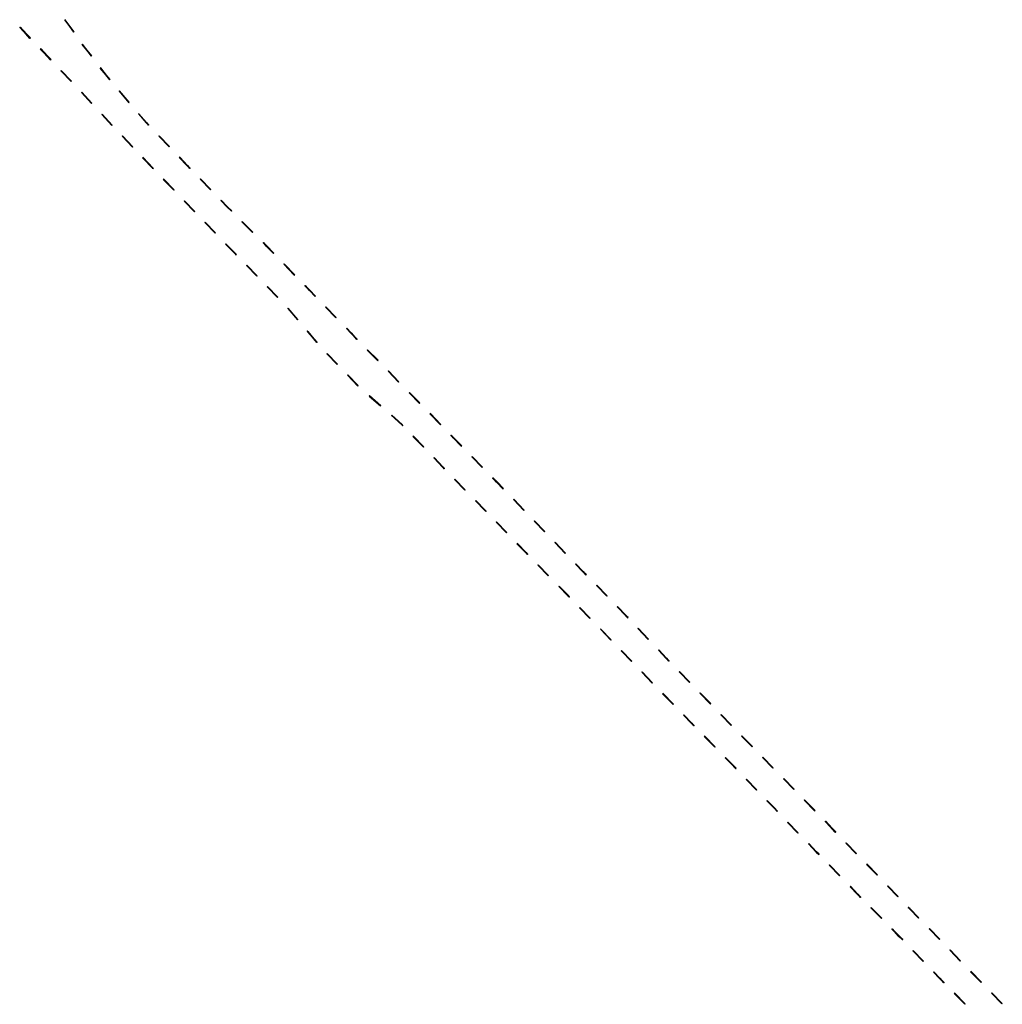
# Model space of a CAD drawing. Header units: metres. Extents: x 79047 to 79741, y 1317150 to 1317939.
# Tile 2 of 4: x 79354 to 79551, y 1317346 to 1317544. Entities that reach past the tile are written whole.
import ezdxf

# ---------------------------------------------------------------- set-up
doc = ezdxf.new("R2010")
doc.units = ezdxf.units.M
doc.layers.add('77300000_veoppmeriking_maskinelt', color=7, linetype='Continuous', true_color=0xf1f0ea)

msp = doc.modelspace()

# ---------------------------------------------------------------- meshes
at = {"layer": '77300000_veoppmeriking_maskinelt', "transparency": 33554687}
mesh = msp.add_polyface(dxfattribs=at)
corners = [(79364.38, 1317541.75, 36.31), (79362.58, 1317544.15, 36.28), (79364.3, 1317541.69, 36.31), (79362.66, 1317544.21, 36.28)]
mesh.append_faces([[corners[k] for k in face] for face in [(0, 1, 2), (1, 0, 3)]])
mesh = msp.add_polyface(dxfattribs=at)
corners = [(79355.58, 1317540.46, 36.5), (79353.59, 1317542.7, 36.44), (79353.51, 1317542.63, 36.44), (79355.66, 1317540.53, 36.49)]
mesh.append_faces([[corners[k] for k in face] for face in [(0, 1, 2), (3, 1, 0)]])
mesh = msp.add_polyface(dxfattribs=at)
corners = [(79359.72, 1317536.12, 36.56), (79357.73, 1317538.36, 36.53), (79357.65, 1317538.29, 36.54), (79359.8, 1317536.19, 36.56)]
mesh.append_faces([[corners[k] for k in face] for face in [(0, 1, 2), (3, 1, 0)]])
mesh = msp.add_polyface(dxfattribs=at)
corners = [(79367.95, 1317536.93, 36.35), (79366.04, 1317539.25, 36.33), (79367.87, 1317536.87, 36.35), (79366.12, 1317539.31, 36.33)]
mesh.append_faces([[corners[k] for k in face] for face in [(0, 1, 2), (1, 0, 3)]])
mesh = msp.add_polyface(dxfattribs=at)
corners = [(79363.86, 1317531.78, 36.61), (79361.87, 1317534.02, 36.59), (79361.79, 1317533.95, 36.59), (79363.94, 1317531.85, 36.6)]
mesh.append_faces([[corners[k] for k in face] for face in [(0, 1, 2), (3, 1, 0)]])
mesh = msp.add_polyface(dxfattribs=at)
corners = [(79371.61, 1317532.18, 36.39), (79369.7, 1317534.49, 36.37), (79371.53, 1317532.12, 36.39), (79369.78, 1317534.55, 36.37)]
mesh.append_faces([[corners[k] for k in face] for face in [(0, 1, 2), (1, 0, 3)]])
mesh = msp.add_polyface(dxfattribs=at)
corners = [(79375.5, 1317527.61, 36.43), (79373.47, 1317529.82, 36.41), (79375.42, 1317527.54, 36.43), (79373.54, 1317529.89, 36.41)]
mesh.append_faces([[corners[k] for k in face] for face in [(0, 1, 2), (1, 0, 3)]])
mesh = msp.add_polyface(dxfattribs=at)
corners = [(79368.01, 1317527.44, 36.6), (79365.9, 1317529.58, 36.61), (79367.94, 1317527.37, 36.61), (79365.97, 1317529.64, 36.6)]
mesh.append_faces([[corners[k] for k in face] for face in [(0, 1, 2), (1, 0, 3)]])
mesh = msp.add_polyface(dxfattribs=at)
corners = [(79372.08, 1317523.03, 36.6), (79369.97, 1317525.17, 36.61), (79372.01, 1317522.97, 36.61), (79370.05, 1317525.24, 36.6)]
mesh.append_faces([[corners[k] for k in face] for face in [(0, 1, 2), (1, 0, 3)]])
mesh = msp.add_polyface(dxfattribs=at)
corners = [(79378.96, 1317523.56, 36.47), (79377.37, 1317525.27, 36.45), (79378.89, 1317523.5, 36.47), (79377.45, 1317525.33, 36.45), (79379.35, 1317523.01, 36.47), (79379.42, 1317523.08, 36.47)]
mesh.append_faces([[corners[k] for k in face] for face in [(0, 1, 2), (1, 0, 3), (4, 0, 2), (5, 0, 4)]])
mesh = msp.add_polyface(dxfattribs=at)
corners = [(79376.21, 1317518.68, 36.59), (79374.07, 1317520.79, 36.6), (79376.14, 1317518.61, 36.59), (79374.14, 1317520.86, 36.6)]
mesh.append_faces([[corners[k] for k in face] for face in [(0, 1, 2), (1, 0, 3)]])
mesh = msp.add_polyface(dxfattribs=at)
corners = [(79383.57, 1317518.74, 36.5), (79381.42, 1317520.84, 36.49), (79383.49, 1317518.67, 36.5), (79381.49, 1317520.91, 36.48)]
mesh.append_faces([[corners[k] for k in face] for face in [(0, 1, 2), (1, 0, 3)]])
mesh = msp.add_polyface(dxfattribs=at)
corners = [(79380.28, 1317514.38, 36.57), (79378.2, 1317516.43, 36.58), (79380.21, 1317514.31, 36.58), (79378.27, 1317516.5, 36.58), (79380.26, 1317514.26, 36.58), (79380.34, 1317514.33, 36.57)]
mesh.append_faces([[corners[k] for k in face] for face in [(0, 1, 2), (1, 0, 3), (0, 2, 4), (4, 5, 0)]])
mesh = msp.add_polyface(dxfattribs=at)
corners = [(79387.23, 1317514.9, 36.54), (79385.56, 1317516.5, 36.53), (79387.16, 1317514.83, 36.54), (79385.64, 1317516.57, 36.52), (79387.64, 1317514.33, 36.55), (79387.71, 1317514.4, 36.54)]
mesh.append_faces([[corners[k] for k in face] for face in [(0, 1, 2), (1, 0, 3), (4, 0, 2), (5, 0, 4)]])
mesh = msp.add_polyface(dxfattribs=at)
corners = [(79384.43, 1317509.94, 36.58), (79382.42, 1317512.17, 36.57), (79382.35, 1317512.1, 36.57), (79384.51, 1317510.01, 36.58)]
mesh.append_faces([[corners[k] for k in face] for face in [(0, 1, 2), (3, 1, 0)]])
mesh = msp.add_polyface(dxfattribs=at)
corners = [(79391.82, 1317510.03, 36.6), (79389.8, 1317512.25, 36.57), (79389.73, 1317512.18, 36.57), (79391.89, 1317510.1, 36.6)]
mesh.append_faces([[corners[k] for k in face] for face in [(0, 1, 2), (3, 1, 0)]])
mesh = msp.add_polyface(dxfattribs=at)
corners = [(79395.26, 1317506.63, 36.65), (79393.91, 1317507.88, 36.63), (79395.19, 1317506.56, 36.65), (79393.98, 1317507.95, 36.63), (79396.01, 1317505.74, 36.67), (79396.09, 1317505.81, 36.67)]
mesh.append_faces([[corners[k] for k in face] for face in [(0, 1, 2), (1, 0, 3), (4, 0, 2), (5, 0, 4)]])
mesh = msp.add_polyface(dxfattribs=at)
corners = [(79388.6, 1317505.63, 36.59), (79386.59, 1317507.85, 36.58), (79386.52, 1317507.78, 36.58), (79388.67, 1317505.7, 36.59)]
mesh.append_faces([[corners[k] for k in face] for face in [(0, 1, 2), (3, 1, 0)]])
mesh = msp.add_polyface(dxfattribs=at)
corners = [(79392.77, 1317501.31, 36.77), (79390.76, 1317503.54, 36.6), (79390.69, 1317503.47, 36.6), (79392.84, 1317501.38, 36.77)]
mesh.append_faces([[corners[k] for k in face] for face in [(0, 1, 2), (3, 1, 0)]])
mesh = msp.add_polyface(dxfattribs=at)
corners = [(79400.32, 1317501.56, 36.73), (79398.13, 1317503.61, 36.7), (79400.25, 1317501.49, 36.73), (79398.2, 1317503.68, 36.7)]
mesh.append_faces([[corners[k] for k in face] for face in [(0, 1, 2), (1, 0, 3)]])
mesh = msp.add_polyface(dxfattribs=at)
corners = [(79396.84, 1317497.25, 36.8), (79394.86, 1317499.15, 36.78), (79396.77, 1317497.18, 36.8), (79394.93, 1317499.22, 36.78), (79396.94, 1317497, 36.8), (79397.01, 1317497.07, 36.8)]
mesh.append_faces([[corners[k] for k in face] for face in [(0, 1, 2), (1, 0, 3), (4, 0, 2), (4, 5, 0)]])
mesh = msp.add_polyface(dxfattribs=at)
corners = [(79402.98, 1317498.75, 36.77), (79402.44, 1317499.43, 36.76), (79402.37, 1317499.36, 36.76), (79404.54, 1317497.29, 36.8), (79403.05, 1317498.82, 36.77), (79404.47, 1317497.22, 36.8)]
mesh.append_faces([[corners[k] for k in face] for face in [(0, 1, 2), (0, 3, 4), (3, 0, 5), (0, 4, 1)]])
mesh = msp.add_polyface(dxfattribs=at)
corners = [(79401.19, 1317492.76, 36.85), (79399.03, 1317494.84, 36.82), (79401.12, 1317492.69, 36.85), (79399.1, 1317494.91, 36.83)]
mesh.append_faces([[corners[k] for k in face] for face in [(0, 1, 2), (1, 0, 3)]])
mesh = msp.add_polyface(dxfattribs=at)
corners = [(79408.73, 1317492.99, 36.88), (79406.56, 1317495.07, 36.84), (79408.65, 1317492.92, 36.88), (79406.63, 1317495.14, 36.84)]
mesh.append_faces([[corners[k] for k in face] for face in [(0, 1, 2), (1, 0, 3)]])
mesh = msp.add_polyface(dxfattribs=at)
corners = [(79405.34, 1317488.48, 36.91), (79403.21, 1317490.54, 36.88), (79405.27, 1317488.41, 36.9), (79403.28, 1317490.61, 36.88), (79405.3, 1317488.38, 36.91), (79405.37, 1317488.45, 36.91)]
mesh.append_faces([[corners[k] for k in face] for face in [(0, 1, 2), (1, 0, 3), (4, 0, 2), (4, 5, 0)]])
mesh = msp.add_polyface(dxfattribs=at)
corners = [(79411.67, 1317489.83, 36.93), (79410.82, 1317490.84, 36.91), (79410.75, 1317490.77, 36.91), (79412.91, 1317488.69, 36.95), (79411.74, 1317489.9, 36.93), (79412.84, 1317488.62, 36.95)]
mesh.append_faces([[corners[k] for k in face] for face in [(0, 1, 2), (0, 3, 4), (3, 0, 5), (0, 4, 1)]])
mesh = msp.add_polyface(dxfattribs=at)
corners = [(79409.36, 1317483.98, 37.01), (79407.35, 1317486.21, 36.93), (79409.28, 1317483.91, 37.01), (79407.43, 1317486.27, 36.93)]
mesh.append_faces([[corners[k] for k in face] for face in [(0, 1, 2), (1, 0, 3)]])
mesh = msp.add_polyface(dxfattribs=at)
corners = [(79417.08, 1317484.38, 37.05), (79414.92, 1317486.46, 37), (79417.01, 1317484.31, 37.05), (79414.99, 1317486.53, 37)]
mesh.append_faces([[corners[k] for k in face] for face in [(0, 1, 2), (1, 0, 3)]])
mesh = msp.add_polyface(dxfattribs=at)
corners = [(79420.06, 1317481.3, 37.14), (79419.1, 1317482.15, 37.11), (79419.99, 1317481.23, 37.14), (79419.17, 1317482.22, 37.11), (79421.26, 1317480.07, 37.17), (79421.19, 1317480, 37.17)]
mesh.append_faces([[corners[k] for k in face] for face in [(0, 1, 2), (1, 0, 3), (4, 0, 5), (5, 0, 2)]])
mesh = msp.add_polyface(dxfattribs=at)
corners = [(79413.26, 1317479.42, 37), (79411.36, 1317481.6, 37.01), (79413.19, 1317479.35, 37), (79411.22, 1317481.62, 37), (79411.29, 1317481.68, 37.01), (79411.29, 1317481.54, 37)]
mesh.append_faces([[corners[k] for k in face] for face in [(0, 1, 2), (3, 1, 4), (1, 3, 5), (2, 1, 5)]])
mesh = msp.add_polyface(dxfattribs=at)
corners = [(79417.34, 1317475.02, 37.01), (79415.19, 1317477.12, 37.01), (79417.27, 1317474.95, 37.02), (79415.26, 1317477.18, 37.01)]
mesh.append_faces([[corners[k] for k in face] for face in [(0, 1, 2), (1, 0, 3)]])
mesh = msp.add_polyface(dxfattribs=at)
corners = [(79425.39, 1317475.72, 37.25), (79423.36, 1317477.93, 37.22), (79423.29, 1317477.86, 37.22), (79425.46, 1317475.79, 37.25)]
mesh.append_faces([[corners[k] for k in face] for face in [(0, 1, 2), (3, 1, 0)]])
mesh = msp.add_polyface(dxfattribs=at)
corners = [(79421.5, 1317470.7, 37.03), (79419.35, 1317472.79, 36.99), (79421.43, 1317470.63, 37.03), (79419.42, 1317472.86, 36.99)]
mesh.append_faces([[corners[k] for k in face] for face in [(0, 1, 2), (1, 0, 3)]])
mesh = msp.add_polyface(dxfattribs=at)
corners = [(79429.59, 1317471.43, 37.31), (79427.56, 1317473.65, 37.28), (79427.49, 1317473.58, 37.28), (79429.66, 1317471.5, 37.31)]
mesh.append_faces([[corners[k] for k in face] for face in [(0, 1, 2), (3, 1, 0)]])
mesh = msp.add_polyface(dxfattribs=at)
corners = [(79425.92, 1317466.65, 37.13), (79423.73, 1317468.7, 37.11), (79423.66, 1317468.62, 37.1), (79425.99, 1317466.73, 37.13)]
mesh.append_faces([[corners[k] for k in face] for face in [(0, 1, 2), (3, 1, 0)]])
mesh = msp.add_polyface(dxfattribs=at)
corners = [(79433.79, 1317467.15, 37.38), (79431.76, 1317469.36, 37.33), (79431.69, 1317469.29, 37.33), (79433.86, 1317467.22, 37.38)]
mesh.append_faces([[corners[k] for k in face] for face in [(0, 1, 2), (3, 1, 0)]])
mesh = msp.add_polyface(dxfattribs=at)
corners = [(79430.35, 1317462.84, 37.27), (79428.83, 1317464.25, 37.17), (79430.28, 1317462.77, 37.26), (79428.18, 1317464.68, 37.16), (79428.76, 1317464.18, 37.17), (79428.25, 1317464.76, 37.16), (79430.46, 1317462.73, 37.27), (79430.39, 1317462.66, 37.27)]
mesh.append_faces([[corners[k] for k in face] for face in [(0, 1, 2), (3, 4, 5), (2, 1, 4), (4, 1, 5), (2, 6, 0), (6, 2, 7)]])
mesh = msp.add_polyface(dxfattribs=at)
corners = [(79437.99, 1317462.86, 37.46), (79435.96, 1317465.08, 37.42), (79435.89, 1317465.01, 37.42), (79438.06, 1317462.93, 37.46)]
mesh.append_faces([[corners[k] for k in face] for face in [(0, 1, 2), (3, 1, 0)]])
mesh = msp.add_polyface(dxfattribs=at)
corners = [(79434.56, 1317458.34, 37.31), (79432.55, 1317460.57, 37.27), (79432.47, 1317460.5, 37.27), (79434.63, 1317458.41, 37.31)]
mesh.append_faces([[corners[k] for k in face] for face in [(0, 1, 2), (3, 1, 0)]])
mesh = msp.add_polyface(dxfattribs=at)
corners = [(79440.55, 1317460.25, 37.51), (79440.16, 1317460.79, 37.5), (79440.09, 1317460.72, 37.5), (79442.26, 1317458.64, 37.53), (79440.62, 1317460.32, 37.51), (79442.18, 1317458.57, 37.53)]
mesh.append_faces([[corners[k] for k in face] for face in [(0, 1, 2), (0, 3, 4), (3, 0, 5), (0, 4, 1)]])
mesh = msp.add_polyface(dxfattribs=at)
corners = [(79446.37, 1317454.27, 37.59), (79444.35, 1317456.49, 37.56), (79444.28, 1317456.42, 37.56), (79446.44, 1317454.34, 37.59)]
mesh.append_faces([[corners[k] for k in face] for face in [(0, 1, 2), (3, 1, 0)]])
mesh = msp.add_polyface(dxfattribs=at)
corners = [(79438.54, 1317454.35, 37.4), (79436.64, 1317456.18, 37.36), (79438.47, 1317454.28, 37.4), (79436.71, 1317456.25, 37.36), (79438.72, 1317454.02, 37.41), (79438.79, 1317454.09, 37.41)]
mesh.append_faces([[corners[k] for k in face] for face in [(0, 1, 2), (1, 0, 3), (4, 0, 2), (4, 5, 0)]])
mesh = msp.add_polyface(dxfattribs=at)
corners = [(79442.98, 1317449.79, 37.52), (79440.82, 1317451.87, 37.46), (79442.91, 1317449.72, 37.51), (79440.89, 1317451.94, 37.46)]
mesh.append_faces([[corners[k] for k in face] for face in [(0, 1, 2), (1, 0, 3)]])
mesh = msp.add_polyface(dxfattribs=at)
corners = [(79449.21, 1317451.35, 37.63), (79448.53, 1317452.19, 37.62), (79448.46, 1317452.12, 37.62), (79450.62, 1317450.04, 37.65), (79449.28, 1317451.42, 37.63), (79450.54, 1317449.97, 37.65)]
mesh.append_faces([[corners[k] for k in face] for face in [(0, 1, 2), (0, 3, 4), (3, 0, 5), (0, 4, 1)]])
mesh = msp.add_polyface(dxfattribs=at)
corners = [(79446.9, 1317445.64, 37.61), (79445.08, 1317447.65, 37.57), (79445.01, 1317447.58, 37.57), (79446.98, 1317445.71, 37.62), (79447.18, 1317445.5, 37.62), (79447.1, 1317445.43, 37.62)]
mesh.append_faces([[corners[k] for k in face] for face in [(0, 1, 2), (3, 1, 0), (0, 4, 3), (4, 0, 5)]])
mesh = msp.add_polyface(dxfattribs=at)
corners = [(79454.71, 1317445.65, 37.72), (79452.7, 1317447.88, 37.69), (79452.63, 1317447.81, 37.69), (79454.78, 1317445.72, 37.72)]
mesh.append_faces([[corners[k] for k in face] for face in [(0, 1, 2), (3, 1, 0)]])
mesh = msp.add_polyface(dxfattribs=at)
corners = [(79451.27, 1317441.11, 37.71), (79449.26, 1317443.34, 37.67), (79449.19, 1317443.27, 37.67), (79451.34, 1317441.18, 37.71)]
mesh.append_faces([[corners[k] for k in face] for face in [(0, 1, 2), (3, 1, 0)]])
mesh = msp.add_polyface(dxfattribs=at)
corners = [(79458.87, 1317441.33, 37.79), (79456.86, 1317443.56, 37.76), (79456.79, 1317443.49, 37.76), (79458.94, 1317441.4, 37.79)]
mesh.append_faces([[corners[k] for k in face] for face in [(0, 1, 2), (3, 1, 0)]])
mesh = msp.add_polyface(dxfattribs=at)
corners = [(79455.17, 1317437.22, 37.78), (79453.35, 1317438.96, 37.74), (79455.1, 1317437.15, 37.77), (79453.43, 1317439.03, 37.75), (79455.44, 1317436.8, 37.78), (79455.51, 1317436.87, 37.78)]
mesh.append_faces([[corners[k] for k in face] for face in [(0, 1, 2), (1, 0, 3), (4, 0, 2), (4, 5, 0)]])
mesh = msp.add_polyface(dxfattribs=at)
corners = [(79463.04, 1317437.01, 37.85), (79461.03, 1317439.24, 37.82), (79460.95, 1317439.17, 37.82), (79463.11, 1317437.08, 37.85)]
mesh.append_faces([[corners[k] for k in face] for face in [(0, 1, 2), (3, 1, 0)]])
mesh = msp.add_polyface(dxfattribs=at)
corners = [(79466.66, 1317433.39, 37.91), (79465.12, 1317434.85, 37.88), (79466.59, 1317433.32, 37.91), (79465.19, 1317434.92, 37.88), (79467.2, 1317432.69, 37.92), (79467.28, 1317432.76, 37.92)]
mesh.append_faces([[corners[k] for k in face] for face in [(0, 1, 2), (1, 0, 3), (4, 0, 2), (5, 0, 4)]])
mesh = msp.add_polyface(dxfattribs=at)
corners = [(79459.64, 1317432.51, 37.85), (79457.61, 1317434.73, 37.82), (79457.54, 1317434.66, 37.82), (79459.71, 1317432.58, 37.85)]
mesh.append_faces([[corners[k] for k in face] for face in [(0, 1, 2), (3, 1, 0)]])
mesh = msp.add_polyface(dxfattribs=at)
corners = [(79463.55, 1317428.52, 37.9), (79461.81, 1317430.44, 37.88), (79461.74, 1317430.37, 37.88), (79463.62, 1317428.59, 37.9), (79463.91, 1317428.29, 37.9), (79463.84, 1317428.23, 37.9)]
mesh.append_faces([[corners[k] for k in face] for face in [(0, 1, 2), (3, 1, 0), (0, 4, 3), (4, 0, 5)]])
mesh = msp.add_polyface(dxfattribs=at)
corners = [(79471.39, 1317428.39, 38), (79469.37, 1317430.61, 37.96), (79469.3, 1317430.54, 37.96), (79471.46, 1317428.46, 38)]
mesh.append_faces([[corners[k] for k in face] for face in [(0, 1, 2), (3, 1, 0)]])
mesh = msp.add_polyface(dxfattribs=at)
corners = [(79468.08, 1317423.98, 37.95), (79465.92, 1317426.07, 37.93), (79468.01, 1317423.91, 37.95), (79465.99, 1317426.14, 37.93)]
mesh.append_faces([[corners[k] for k in face] for face in [(0, 1, 2), (1, 0, 3)]])
mesh = msp.add_polyface(dxfattribs=at)
corners = [(79475.2, 1317424.49, 38.07), (79473.56, 1317426.32, 38.04), (79473.49, 1317426.25, 38.04), (79475.27, 1317424.56, 38.07), (79475.65, 1317424.16, 38.08), (79475.57, 1317424.09, 38.08)]
mesh.append_faces([[corners[k] for k in face] for face in [(0, 1, 2), (3, 1, 0), (0, 4, 3), (4, 0, 5)]])
mesh = msp.add_polyface(dxfattribs=at)
corners = [(79472.25, 1317419.67, 38), (79470.09, 1317421.76, 37.98), (79472.18, 1317419.6, 38), (79470.16, 1317421.82, 37.98)]
mesh.append_faces([[corners[k] for k in face] for face in [(0, 1, 2), (1, 0, 3)]])
mesh = msp.add_polyface(dxfattribs=at)
corners = [(79479.7, 1317419.73, 38.15), (79477.71, 1317421.98, 38.11), (79477.63, 1317421.91, 38.11), (79479.77, 1317419.8, 38.15)]
mesh.append_faces([[corners[k] for k in face] for face in [(0, 1, 2), (3, 1, 0)]])
mesh = msp.add_polyface(dxfattribs=at)
corners = [(79476.42, 1317415.35, 38.01), (79474.26, 1317417.44, 38.01), (79476.35, 1317415.29, 38.01), (79474.33, 1317417.51, 38.01)]
mesh.append_faces([[corners[k] for k in face] for face in [(0, 1, 2), (1, 0, 3)]])
mesh = msp.add_polyface(dxfattribs=at)
corners = [(79483.36, 1317416, 38.22), (79481.76, 1317417.55, 38.19), (79483.29, 1317415.93, 38.22), (79481.83, 1317417.62, 38.19), (79483.82, 1317415.38, 38.23), (79483.9, 1317415.45, 38.23)]
mesh.append_faces([[corners[k] for k in face] for face in [(0, 1, 2), (1, 0, 3), (4, 0, 2), (5, 0, 4)]])
mesh = msp.add_polyface(dxfattribs=at)
corners = [(79480.59, 1317411.04, 38.08), (79478.43, 1317413.13, 38.03), (79480.52, 1317410.97, 38.08), (79478.51, 1317413.2, 38.02)]
mesh.append_faces([[corners[k] for k in face] for face in [(0, 1, 2), (1, 0, 3)]])
mesh = msp.add_polyface(dxfattribs=at)
corners = [(79488.07, 1317411.14, 38.32), (79485.91, 1317413.22, 38.28), (79488, 1317411.07, 38.32), (79485.98, 1317413.29, 38.28)]
mesh.append_faces([[corners[k] for k in face] for face in [(0, 1, 2), (1, 0, 3)]])
mesh = msp.add_polyface(dxfattribs=at)
corners = [(79484.76, 1317406.73, 38.22), (79482.6, 1317408.82, 38.15), (79484.69, 1317406.66, 38.21), (79482.68, 1317408.88, 38.15)]
mesh.append_faces([[corners[k] for k in face] for face in [(0, 1, 2), (1, 0, 3)]])
mesh = msp.add_polyface(dxfattribs=at)
corners = [(79492.25, 1317406.83, 38.4), (79490.09, 1317408.92, 38.37), (79492.18, 1317406.76, 38.41), (79490.16, 1317408.99, 38.37)]
mesh.append_faces([[corners[k] for k in face] for face in [(0, 1, 2), (1, 0, 3)]])
mesh = msp.add_polyface(dxfattribs=at)
corners = [(79488.47, 1317402.89, 38.33), (79486.78, 1317404.5, 38.28), (79488.4, 1317402.82, 38.33), (79486.85, 1317404.57, 38.28), (79488.86, 1317402.35, 38.34), (79488.94, 1317402.42, 38.34)]
mesh.append_faces([[corners[k] for k in face] for face in [(0, 1, 2), (1, 0, 3), (4, 0, 2), (5, 0, 4)]])
mesh = msp.add_polyface(dxfattribs=at)
corners = [(79496.44, 1317402.53, 38.48), (79494.27, 1317404.61, 38.44), (79496.36, 1317402.46, 38.48), (79494.34, 1317404.68, 38.44)]
mesh.append_faces([[corners[k] for k in face] for face in [(0, 1, 2), (1, 0, 3)]])
mesh = msp.add_polyface(dxfattribs=at)
corners = [(79493.06, 1317398.06, 38.45), (79491.04, 1317400.28, 38.4), (79490.96, 1317400.21, 38.4), (79493.13, 1317398.13, 38.45)]
mesh.append_faces([[corners[k] for k in face] for face in [(0, 1, 2), (3, 1, 0)]])
mesh = msp.add_polyface(dxfattribs=at)
corners = [(79500.62, 1317398.23, 38.56), (79498.46, 1317400.31, 38.52), (79500.55, 1317398.16, 38.56), (79498.53, 1317400.38, 38.52)]
mesh.append_faces([[corners[k] for k in face] for face in [(0, 1, 2), (1, 0, 3)]])
mesh = msp.add_polyface(dxfattribs=at)
corners = [(79496.8, 1317394.25, 38.55), (79495.23, 1317395.99, 38.51), (79495.16, 1317395.92, 38.51), (79496.87, 1317394.32, 38.55), (79497.33, 1317393.84, 38.57), (79497.26, 1317393.78, 38.57)]
mesh.append_faces([[corners[k] for k in face] for face in [(0, 1, 2), (3, 1, 0), (0, 4, 3), (4, 0, 5)]])
mesh = msp.add_polyface(dxfattribs=at)
corners = [(79504.81, 1317393.94, 38.66), (79502.64, 1317396.02, 38.61), (79504.74, 1317393.87, 38.66), (79502.71, 1317396.09, 38.61)]
mesh.append_faces([[corners[k] for k in face] for face in [(0, 1, 2), (1, 0, 3)]])
mesh = msp.add_polyface(dxfattribs=at)
corners = [(79501.51, 1317389.54, 38.67), (79499.35, 1317391.62, 38.62), (79501.44, 1317389.47, 38.67), (79499.42, 1317391.69, 38.62)]
mesh.append_faces([[corners[k] for k in face] for face in [(0, 1, 2), (1, 0, 3)]])
mesh = msp.add_polyface(dxfattribs=at)
corners = [(79509, 1317389.65, 38.74), (79506.84, 1317391.72, 38.71), (79508.93, 1317389.58, 38.75), (79506.91, 1317391.79, 38.7)]
mesh.append_faces([[corners[k] for k in face] for face in [(0, 1, 2), (1, 0, 3)]])
mesh = msp.add_polyface(dxfattribs=at)
corners = [(79504.98, 1317385.81, 38.77), (79503.59, 1317387.38, 38.75), (79503.52, 1317387.31, 38.75), (79505.05, 1317385.88, 38.77), (79505.68, 1317385.22, 38.78), (79505.61, 1317385.16, 38.78)]
mesh.append_faces([[corners[k] for k in face] for face in [(0, 1, 2), (3, 1, 0), (0, 4, 3), (4, 0, 5)]])
mesh = msp.add_polyface(dxfattribs=at)
corners = [(79513.2, 1317385.35, 38.82), (79511.03, 1317387.43, 38.78), (79513.12, 1317385.28, 38.82), (79511.1, 1317387.5, 38.78)]
mesh.append_faces([[corners[k] for k in face] for face in [(0, 1, 2), (1, 0, 3)]])
mesh = msp.add_polyface(dxfattribs=at)
corners = [(79509.77, 1317380.83, 38.84), (79507.76, 1317383.06, 38.81), (79507.69, 1317382.99, 38.81), (79509.84, 1317380.9, 38.84)]
mesh.append_faces([[corners[k] for k in face] for face in [(0, 1, 2), (3, 1, 0)]])
mesh = msp.add_polyface(dxfattribs=at)
corners = [(79517.26, 1317381.04, 38.89), (79515.29, 1317383.21, 38.86), (79515.22, 1317383.14, 38.86), (79517.34, 1317381.11, 38.89), (79517.39, 1317381.06, 38.89), (79517.32, 1317380.99, 38.9)]
mesh.append_faces([[corners[k] for k in face] for face in [(0, 1, 2), (3, 1, 0), (0, 4, 3), (4, 0, 5)]])
mesh = msp.add_polyface(dxfattribs=at)
corners = [(79513.52, 1317377.09, 38.89), (79511.85, 1317378.67, 38.87), (79513.45, 1317377.02, 38.89), (79511.92, 1317378.74, 38.87), (79513.94, 1317376.52, 38.9), (79514.01, 1317376.59, 38.9)]
mesh.append_faces([[corners[k] for k in face] for face in [(0, 1, 2), (1, 0, 3), (4, 0, 2), (5, 0, 4)]])
mesh = msp.add_polyface(dxfattribs=at)
corners = [(79521.55, 1317376.74, 38.98), (79519.4, 1317378.83, 38.94), (79521.48, 1317376.67, 38.98), (79519.47, 1317378.9, 38.94)]
mesh.append_faces([[corners[k] for k in face] for face in [(0, 1, 2), (1, 0, 3)]])
mesh = msp.add_polyface(dxfattribs=at)
corners = [(79518.12, 1317372.22, 39.02), (79516.1, 1317374.44, 38.96), (79516.03, 1317374.37, 38.96), (79518.19, 1317372.29, 39.02)]
mesh.append_faces([[corners[k] for k in face] for face in [(0, 1, 2), (3, 1, 0)]])
mesh = msp.add_polyface(dxfattribs=at)
corners = [(79525.65, 1317372.36, 39.1), (79523.64, 1317374.58, 39.03), (79523.56, 1317374.51, 39.03), (79525.72, 1317372.42, 39.1)]
mesh.append_faces([[corners[k] for k in face] for face in [(0, 1, 2), (3, 1, 0)]])
mesh = msp.add_polyface(dxfattribs=at)
corners = [(79521.82, 1317368.57, 39.16), (79520.22, 1317370.07, 39.08), (79521.75, 1317368.5, 39.17), (79520.29, 1317370.14, 39.07), (79522.31, 1317367.92, 39.21), (79522.38, 1317367.99, 39.2)]
mesh.append_faces([[corners[k] for k in face] for face in [(0, 1, 2), (1, 0, 3), (4, 0, 2), (5, 0, 4)]])
mesh = msp.add_polyface(dxfattribs=at)
corners = [(79529.81, 1317368.04, 39.23), (79527.8, 1317370.27, 39.16), (79527.73, 1317370.2, 39.16), (79529.88, 1317368.11, 39.23)]
mesh.append_faces([[corners[k] for k in face] for face in [(0, 1, 2), (3, 1, 0)]])
mesh = msp.add_polyface(dxfattribs=at)
corners = [(79526.6, 1317363.72, 39.32), (79524.42, 1317365.79, 39.17), (79526.52, 1317363.65, 39.33), (79524.49, 1317365.86, 39.19)]
mesh.append_faces([[corners[k] for k in face] for face in [(0, 1, 2), (1, 0, 3)]])
mesh = msp.add_polyface(dxfattribs=at)
corners = [(79532.2, 1317365.71, 39.31), (79531.89, 1317365.88, 39.3), (79532.13, 1317365.64, 39.31), (79531.97, 1317365.95, 39.3), (79534.06, 1317363.8, 39.38), (79533.99, 1317363.73, 39.38)]
mesh.append_faces([[corners[k] for k in face] for face in [(0, 1, 2), (1, 0, 3), (4, 0, 5), (5, 0, 2)]])
mesh = msp.add_polyface(dxfattribs=at)
corners = [(79529.98, 1317360.14, 39.45), (79528.7, 1317361.58, 39.4), (79528.63, 1317361.51, 39.4), (79530.06, 1317360.21, 39.44), (79530.8, 1317359.44, 39.47), (79530.73, 1317359.37, 39.47)]
mesh.append_faces([[corners[k] for k in face] for face in [(0, 1, 2), (3, 1, 0), (0, 4, 3), (4, 0, 5)]])
mesh = msp.add_polyface(dxfattribs=at)
corners = [(79538.26, 1317359.51, 39.54), (79536.09, 1317361.58, 39.46), (79538.18, 1317359.44, 39.54), (79536.16, 1317361.65, 39.46)]
mesh.append_faces([[corners[k] for k in face] for face in [(0, 1, 2), (1, 0, 3)]])
mesh = msp.add_polyface(dxfattribs=at)
corners = [(79534.97, 1317355.12, 39.62), (79532.81, 1317357.21, 39.55), (79534.89, 1317355.05, 39.62), (79532.88, 1317357.28, 39.54)]
mesh.append_faces([[corners[k] for k in face] for face in [(0, 1, 2), (1, 0, 3)]])
mesh = msp.add_polyface(dxfattribs=at)
corners = [(79542.43, 1317355.2, 39.71), (79540.27, 1317357.29, 39.63), (79542.36, 1317355.13, 39.71), (79540.35, 1317357.36, 39.62)]
mesh.append_faces([[corners[k] for k in face] for face in [(0, 1, 2), (1, 0, 3)]])
mesh = msp.add_polyface(dxfattribs=at)
corners = [(79538.24, 1317351.72, 39.74), (79536.98, 1317352.89, 39.69), (79538.17, 1317351.65, 39.73), (79537.05, 1317352.96, 39.69), (79539.07, 1317350.74, 39.77), (79539.14, 1317350.81, 39.76)]
mesh.append_faces([[corners[k] for k in face] for face in [(0, 1, 2), (1, 0, 3), (4, 0, 2), (5, 0, 4)]])
mesh = msp.add_polyface(dxfattribs=at)
corners = [(79546.6, 1317350.89, 39.89), (79544.44, 1317352.97, 39.8), (79546.53, 1317350.82, 39.89), (79544.52, 1317353.04, 39.8)]
mesh.append_faces([[corners[k] for k in face] for face in [(0, 1, 2), (1, 0, 3)]])
mesh = msp.add_polyface(dxfattribs=at)
corners = [(79543.26, 1317346.44, 39.94), (79541.23, 1317348.66, 39.85), (79541.16, 1317348.59, 39.85), (79543.33, 1317346.51, 39.93)]
mesh.append_faces([[corners[k] for k in face] for face in [(0, 1, 2), (3, 1, 0)]])
mesh = msp.add_polyface(dxfattribs=at)
corners = [(79550.72, 1317346.52, 40.07), (79548.69, 1317348.74, 39.98), (79548.62, 1317348.67, 39.98), (79550.79, 1317346.59, 40.07)]
mesh.append_faces([[corners[k] for k in face] for face in [(0, 1, 2), (3, 1, 0)]])

doc.saveas('drawing.dxf')
